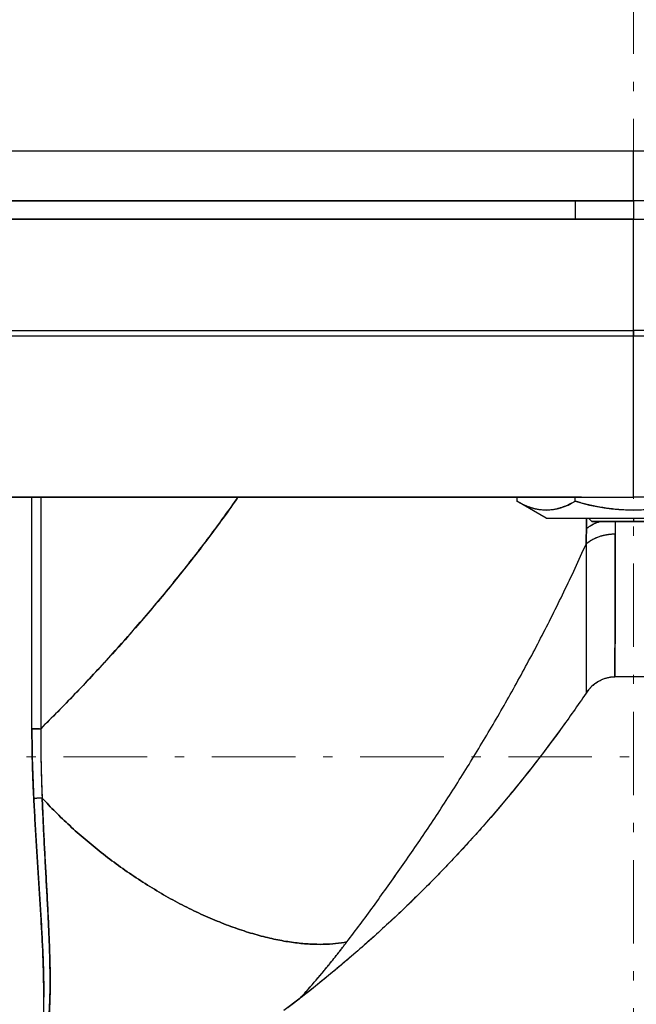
# Model space of a CAD drawing. Header units: millimetres. Extents: x 18 to 610, y -123 to 280.
# Tile 29 of 44: x 448 to 481, y 118 to 172. Entities that reach past the tile are written whole.
import ezdxf

# ---------------------------------------------------------------- set-up
doc = ezdxf.new("R2010")
doc.units = ezdxf.units.MM
doc.linetypes.add('CENTER', pattern=[8, 4.5, -1.5, 0.5, -1.5])
doc.linetypes.add('SOLID', pattern=[0])

# ---------------------------------------------------------------- blocks, each defined once
blk = doc.blocks.new('BlockOfViews_2')
at = {"linetype": 'SOLID', "lineweight": 30}
for p, q in [((481.344, 161.763, 59.99), (481.344, 164.463, 59.99)), ((478.201, 161.763, 53.205), (478.201, 160.763, 53.205)), ((481.344, 161.763, 56.14), (481.344, 160.763, 56.14)), ((481.344, 154.763, 65.49), (481.344, 160.763, 65.49)), ((481.344, 145.763, 62.49), (481.344, 154.463, 62.49)), ((448.901, 133.274, 36.906), (448.901, 145.763, 36.906)), ((449.377, 145.763, 36.786), (449.377, 133.274, 36.786)), ((475.062, 145.763, 52.99), (475.062, 145.55, 52.99)), ((478.203, 145.55, 58.43), (478.203, 145.763, 58.43)), ((476.632, 144.643, 52.99), (475.062, 145.55, 52.99)), ((478.914, 144.643, 52.99), (479.094, 144.463, 52.99)), ((482.34, 136.078, 27.99), (480.347, 136.078, 27.99)), ((449.536, 110.263, 33.612), (449.536, 118.822, 33.357)), ((463.377, 118.738, 27.99), (462.481, 118.063, 27.99))]:
    blk.add_line(p, q, dxfattribs=at)
at = {"color": 6, "linetype": 'CENTER', "lineweight": 9}
for points in [[(481.344, 89.688), (481.344, 252.262)], [(378.609, 131.763), (584.93, 131.763)]]:
    blk.add_lwpolyline(points, dxfattribs=at)
at = {"linetype": 'SOLID', "lineweight": 30, "extrusion": (0, 1, 0)}
for centre, radius, start, end in [((-481.344, -0.51, 164.463), 65.4, 0, 136.01697), ((-481.343, -0.51, 161.763), 60.5, 359.2294, 90.00006), ((-481.344, -0.51, 160.763), 66, 33.4812, 89.99993), ((-481.344, -0.51, 160.763), 66, 90, 135.39492), ((-481.344, -0.51, 154.763), 66, 30.60329, 90), ((-481.344, -0.51, 154.763), 66, 33.27, 89.99993), ((-481.344, -0.51, 145.763), 63, 39.45812, 90), ((-481.344, 52.99, 144.643), 4.711, 0.001, 45.9352), ((-481.344, 52.99, 144.643), 4.711, 47.3407, 49.7667), ((-481.344, 52.99, 144.643), 4.711, 51.1353, 53.0502), ((-481.344, 52.99, 144.643), 4.711, 54.9291, 56.8396), ((-481.344, 52.99, 144.643), 4.711, 58.7222, 60.629), ((-481.344, 52.99, 144.643), 4.711, 62.5148, 64.4184), ((-481.344, 52.99, 144.643), 4.711, 66.3069, 68.208), ((-481.344, 52.99, 144.643), 4.711, 70.0986, 71.9976), ((-481.344, 52.99, 144.643), 4.711, 73.8899, 75.7873), ((-481.344, 52.99, 144.643), 4.711, 77.681, 79.5771), ((-481.344, 52.99, 144.643), 4.711, 81.4718, 83.367), ((-481.344, 52.99, 144.643), 4.711, 85.2624, 87.1571), ((-481.344, 52.99, 144.643), 4.711, 89.0527, 90.9473)]:
    blk.add_arc(centre, radius, start, end, dxfattribs=at)
at = {"linetype": 'SOLID', "lineweight": 30, "extrusion": (0, -1, 0)}
for centre, radius, start, end in [((481.344, -0.51, -161.763), 60.5, 90, 178.30189), ((481.344, -0.51, -161.763), 60.5, 39.02347, 90), ((481.344, -0.51, -160.763), 66, 90, 149.89971), ((481.344, -0.51, -154.763), 66, 44.75412, 90), ((481.344, -0.51, -154.463), 63, 92.13956, 147.94009), ((481.344, -0.51, -154.463), 63, 90, 147.94009), ((481.344, -0.51, -154.463), 63, 41.94881, 90), ((481.344, -0.51, -145.763), 63, 92.55201, 140.54184), ((481.344, -0.51, -145.763), 63, 42.17929, 90), ((481.343, -0.51, -145.763), 63, 42.18566, 89.99996), ((481.344, 52.99, -144.463), 2.25, 90.0018, 180.3461), ((481.343, 52.99, -144.463), 2.25, 359.6539, 89.9982), ((449.181, 37.014, -133.274), 0.3, 201.0727, 310.6005)]:
    blk.add_arc(centre, radius, start, end, dxfattribs=at)
at = {"linetype": 'SOLID', "lineweight": 30, "extrusion": (1, 0, 6.12303e-17)}
blk.add_arc((154.463, 62.79, 481.344), 0.3, 270, 0, dxfattribs=at)
at = {"linetype": 'SOLID', "lineweight": 30, "extrusion": (-1, 0, 6.12303e-17)}
blk.add_arc((-154.463, 62.79, -481.344), 0.3, 180, 270, dxfattribs=at)
at = {"linetype": 'SOLID', "lineweight": 30, "extrusion": (-0.866025, 4.77308e-13, 0.5)}
blk.add_arc((-155.64, 286.563, -384.921), 10.568, 342.7098, 17.2902, dxfattribs=at)
at = {"linetype": 'SOLID', "lineweight": 30}
for centre, radius, start, end in [((481.344, 155.64, 58.43), 10.568, 252.7098, 287.2902), ((480.429, 134.123, 27.99), 1.958, 92.4184, 146.9687)]:
    blk.add_arc(centre, radius, start, end, dxfattribs=at)
at = {"linetype": 'SOLID', "lineweight": 30, "extrusion": (-4.90974e-33, 1, 8.01848e-17)}
blk.add_arc((-481.344, 52.99, 144.643), 4.711, 0, 180, dxfattribs=at)
at = {"linetype": 'SOLID', "lineweight": 30, "extrusion": (0, 0, -1)}
blk.add_arc((-419.102, 175.656, -27.99), 72.111, 215.72884, 232.12136, dxfattribs=at)
at = {"linetype": 'SOLID', "lineweight": 30}
for points, knots in [([(449.377, 133.274, 36.786), (449.719, 133.614, 37.079), (450.058, 133.955, 37.361), (450.726, 134.636, 37.903), (451.055, 134.976, 38.164), (451.706, 135.657, 38.665), (452.027, 135.998, 38.905), (452.66, 136.679, 39.368), (452.972, 137.019, 39.591), (453.588, 137.7, 40.019), (453.891, 138.041, 40.225), (454.489, 138.722, 40.622), (454.784, 139.062, 40.813), (455.366, 139.744, 41.181), (455.653, 140.085, 41.359), (456.226, 140.775, 41.705), (456.51, 141.124, 41.873), (457.075, 141.826, 42.199), (457.355, 142.181, 42.356), (457.911, 142.895, 42.663), (458.187, 143.255, 42.811), (458.733, 143.981, 43.099), (459.003, 144.347, 43.238), (459.521, 145.063, 43.498), (459.77, 145.412, 43.621), (460.016, 145.763, 43.739)], [0, 0, 0, 0, 1.021848, 1.021848, 2.043696, 2.043696, 3.065544, 3.065544, 4.087392, 4.087392, 5.10924, 5.10924, 6.131087, 6.131087, 7.152935, 7.152935, 8.174783, 8.174783, 9.196631, 9.196631, 10.218479, 10.218479, 11.240327, 11.240327, 12.200814, 12.200814, 12.200814, 12.200814]), ([(460.016, 145.763, 43.739), (459.986, 145.721, 43.725), (459.957, 145.679, 43.711), (459.66, 145.256, 43.567), (459.389, 144.878, 43.433), (458.841, 144.127, 43.154), (458.564, 143.755, 43.011), (458.004, 143.016, 42.713), (457.721, 142.649, 42.559), (457.152, 141.922, 42.242), (456.864, 141.562, 42.078), (456.285, 140.848, 41.74), (455.994, 140.494, 41.566), (455.407, 139.792, 41.207), (455.112, 139.444, 41.022), (454.518, 138.756, 40.641), (454.22, 138.415, 40.445), (453.621, 137.739, 40.042), (453.32, 137.405, 39.835), (452.717, 136.743, 39.409), (452.415, 136.416, 39.19), (451.808, 135.768, 38.742), (451.505, 135.447, 38.511), (450.897, 134.814, 38.039), (450.593, 134.5, 37.797), (449.984, 133.881, 37.3), (449.68, 133.576, 37.046), (449.377, 133.274, 36.786)], [10.856494, 10.856494, 10.856494, 10.856494, 11.028637, 11.028637, 12.604157, 12.604157, 14.179677, 14.179677, 15.755196, 15.755196, 17.330716, 17.330716, 18.906236, 18.906236, 20.481755, 20.481755, 22.057275, 22.057275, 23.632795, 23.632795, 25.208314, 25.208314, 26.783834, 26.783834, 28.359353, 28.359353, 29.934873, 29.934873, 29.934873, 29.934873]), ([(478.203, 145.55, 58.43), (478.154, 145.522, 58.346), (478.104, 145.494, 58.259), (477.999, 145.438, 58.078), (477.944, 145.41, 57.982), (477.835, 145.357, 57.793), (477.78, 145.332, 57.698), (477.67, 145.285, 57.508), (477.615, 145.262, 57.413), (477.505, 145.221, 57.221), (477.45, 145.202, 57.126), (477.339, 145.168, 56.933), (477.283, 145.152, 56.837), (477.171, 145.125, 56.644), (477.115, 145.113, 56.547), (477.004, 145.093, 56.353), (476.948, 145.085, 56.256), (476.835, 145.072, 56.062), (476.779, 145.068, 55.965), (476.667, 145.064, 55.77), (476.611, 145.064, 55.673), (476.498, 145.067, 55.478), (476.442, 145.071, 55.381), (476.33, 145.083, 55.187), (476.274, 145.091, 55.09), (476.162, 145.11, 54.896), (476.106, 145.122, 54.799), (475.995, 145.149, 54.606), (475.939, 145.164, 54.509), (475.828, 145.198, 54.317), (475.773, 145.217, 54.221), (475.662, 145.257, 54.03), (475.607, 145.279, 53.934), (475.497, 145.326, 53.744), (475.442, 145.351, 53.649), (475.333, 145.404, 53.46), (475.279, 145.431, 53.366), (475.17, 145.489, 53.177), (475.116, 145.519, 53.084), (475.062, 145.55, 52.99)], [0, 0, 0, 0, 0.173589, 0.173589, 0.347177, 0.347177, 0.520766, 0.520766, 0.694354, 0.694354, 0.867943, 0.867943, 1.041531, 1.041531, 1.21512, 1.21512, 1.388708, 1.388708, 1.562297, 1.562297, 1.735886, 1.735886, 1.909474, 1.909474, 2.083063, 2.083063, 2.256651, 2.256651, 2.43024, 2.43024, 2.603828, 2.603828, 2.777417, 2.777417, 2.951005, 2.951005, 3.124594, 3.124594, 3.298183, 3.298183, 3.298183, 3.298183]), ([(484.484, 145.55, 58.43), (484.395, 145.524, 58.43), (484.303, 145.498, 58.43), (484.112, 145.447, 58.43), (484.014, 145.421, 58.43), (483.807, 145.371, 58.43), (483.699, 145.345, 58.43), (483.472, 145.296, 58.43), (483.359, 145.272, 58.43), (483.131, 145.229, 58.43), (483.017, 145.209, 58.43), (482.788, 145.172, 58.43), (482.673, 145.156, 58.43), (482.443, 145.127, 58.43), (482.328, 145.114, 58.43), (482.097, 145.094, 58.43), (481.981, 145.085, 58.43), (481.749, 145.072, 58.43), (481.633, 145.068, 58.43), (481.401, 145.064, 58.43), (481.286, 145.064, 58.43), (481.054, 145.068, 58.43), (480.938, 145.072, 58.43), (480.706, 145.085, 58.43), (480.59, 145.094, 58.43), (480.359, 145.114, 58.43), (480.244, 145.127, 58.43), (480.014, 145.156, 58.43), (479.9, 145.172, 58.43), (479.67, 145.209, 58.43), (479.556, 145.229, 58.43), (479.328, 145.272, 58.43), (479.215, 145.296, 58.43), (478.988, 145.345, 58.43), (478.88, 145.371, 58.43), (478.673, 145.421, 58.43), (478.575, 145.447, 58.43), (478.384, 145.498, 58.43), (478.292, 145.524, 58.43), (478.203, 145.55, 58.43)], [0, 0, 0, 0, 0.159571, 0.159571, 0.319142, 0.319142, 0.478713, 0.478713, 0.638284, 0.638284, 0.797855, 0.797855, 0.957426, 0.957426, 1.116997, 1.116997, 1.276568, 1.276568, 1.436138, 1.436138, 1.595709, 1.595709, 1.75528, 1.75528, 1.914851, 1.914851, 2.074422, 2.074422, 2.233993, 2.233993, 2.393564, 2.393564, 2.553135, 2.553135, 2.712706, 2.712706, 2.872277, 2.872277, 3.031848, 3.031848, 3.031848, 3.031848]), ([(478.807, 144.061, 38.727), (478.806, 144.191, 38.842), (478.809, 144.327, 38.951), (478.808, 144.499, 39.093), (478.807, 144.536, 39.124), (478.807, 144.573, 39.155)], [0.0000012, 0.0000012, 0.0000012, 0.0000012, 0.5362794, 0.5362794, 0.6843364, 0.6843364, 0.6843364, 0.6843364]), ([(478.807, 144.643, 39.21), (478.807, 144.588, 39.166), (478.808, 144.533, 39.122), (478.808, 144.338, 38.963), (478.808, 144.199, 38.846), (478.807, 144.061, 38.727)], [9.434778, 9.434778, 9.434778, 9.434778, 9.641987, 9.641987, 10.1776519, 10.1776519, 10.1776519, 10.1776519]), ([(478.788, 143.232, 38), (478.788, 143.246, 38.012), (478.789, 143.261, 38.025), (478.79, 143.289, 38.051), (478.791, 143.304, 38.064), (478.792, 143.333, 38.09), (478.792, 143.347, 38.103), (478.794, 143.376, 38.128), (478.794, 143.39, 38.141), (478.795, 143.419, 38.167), (478.796, 143.433, 38.18), (478.797, 143.462, 38.205), (478.797, 143.477, 38.218), (478.798, 143.506, 38.244), (478.798, 143.52, 38.257), (478.799, 143.549, 38.282), (478.8, 143.564, 38.295), (478.8, 143.593, 38.321), (478.801, 143.607, 38.333), (478.802, 143.636, 38.359), (478.802, 143.651, 38.372), (478.803, 143.68, 38.397), (478.803, 143.695, 38.41), (478.804, 143.724, 38.435), (478.804, 143.738, 38.448), (478.804, 143.767, 38.474), (478.805, 143.782, 38.486), (478.805, 143.811, 38.512), (478.805, 143.826, 38.525), (478.806, 143.855, 38.55), (478.806, 143.87, 38.563), (478.806, 143.899, 38.588), (478.806, 143.914, 38.601), (478.807, 143.943, 38.626), (478.807, 143.958, 38.639), (478.807, 143.987, 38.664), (478.807, 144.002, 38.677), (478.807, 144.031, 38.702), (478.807, 144.046, 38.715), (478.807, 144.061, 38.727)], [0, 0, 0, 0, 0.059868, 0.059868, 0.119735, 0.119735, 0.179603, 0.179603, 0.239471, 0.239471, 0.299338, 0.299338, 0.359206, 0.359206, 0.419073, 0.419073, 0.478941, 0.478941, 0.538809, 0.538809, 0.598676, 0.598676, 0.658544, 0.658544, 0.718412, 0.718412, 0.778279, 0.778279, 0.838147, 0.838147, 0.898014, 0.898014, 0.957882, 0.957882, 1.01775, 1.01775, 1.077617, 1.077617, 1.137485, 1.137485, 1.137485, 1.137485]), ([(478.807, 144.061, 38.727), (478.826, 144.077, 38.711), (478.846, 144.093, 38.695), (478.887, 144.124, 38.663), (478.907, 144.14, 38.647), (478.95, 144.171, 38.616), (478.972, 144.186, 38.601), (479.017, 144.215, 38.572), (479.041, 144.23, 38.558), (479.088, 144.258, 38.53), (479.112, 144.272, 38.516), (479.161, 144.298, 38.489), (479.187, 144.312, 38.477), (479.238, 144.337, 38.452), (479.264, 144.349, 38.44), (479.317, 144.373, 38.417), (479.344, 144.385, 38.406), (479.399, 144.407, 38.384), (479.427, 144.418, 38.374), (479.483, 144.438, 38.355), (479.511, 144.448, 38.346), (479.547, 144.46, 38.335), (479.553, 144.462, 38.333), (479.56, 144.464, 38.331)], [0, 0, 0, 0, 0.058007, 0.058007, 0.116014, 0.116014, 0.174021, 0.174021, 0.232028, 0.232028, 0.290035, 0.290035, 0.348042, 0.348042, 0.406049, 0.406049, 0.464056, 0.464056, 0.522063, 0.522063, 0.58007, 0.58007, 0.5935187, 0.5935187, 0.5935187, 0.5935187]), ([(479.094, 144.463, 52.99), (479.094, 144.463, 52.99), (479.094, 144.463, 53.284), (479.211, 144.463, 53.873), (479.712, 144.463, 54.622), (480.46, 144.463, 55.122), (481.049, 144.463, 55.24), (481.344, 144.463, 55.24)], [4.239594, 4.239594, 4.239594, 4.239594, 4.240309, 5.300386, 6.360464, 7.420541, 8.480618, 8.480618, 8.480618, 8.480618]), ([(480.355, 144.463, 38.107), (480.355, 144.463, 38.107), (480.355, 144.462, 38.107), (480.356, 144.448, 38.093), (480.356, 144.433, 38.079), (480.357, 144.404, 38.052), (480.358, 144.39, 38.038), (480.359, 144.36, 38.011), (480.359, 144.346, 37.997), (480.36, 144.317, 37.969), (480.36, 144.302, 37.956), (480.361, 144.274, 37.928), (480.362, 144.259, 37.914), (480.362, 144.23, 37.887), (480.363, 144.216, 37.873), (480.363, 144.187, 37.846), (480.364, 144.172, 37.832), (480.364, 144.143, 37.804), (480.365, 144.129, 37.79), (480.365, 144.1, 37.763), (480.365, 144.086, 37.749), (480.366, 144.057, 37.721), (480.366, 144.042, 37.708), (480.366, 144.014, 37.68), (480.366, 143.999, 37.666), (480.367, 143.971, 37.638), (480.367, 143.956, 37.624), (480.367, 143.927, 37.597), (480.367, 143.913, 37.583), (480.367, 143.884, 37.555), (480.367, 143.87, 37.541), (480.367, 143.841, 37.513), (480.367, 143.827, 37.499), (480.367, 143.798, 37.472), (480.367, 143.784, 37.458), (480.367, 143.77, 37.444)], [0.00676907, 0.00676907, 0.00676907, 0.00676907, 0.00680969, 0.00680969, 0.00907959, 0.00907959, 0.01134949, 0.01134949, 0.01361939, 0.01361939, 0.01588929, 0.01588929, 0.01815918, 0.01815918, 0.02042908, 0.02042908, 0.02269898, 0.02269898, 0.02496888, 0.02496888, 0.02723878, 0.02723878, 0.02950867, 0.02950867, 0.03177857, 0.03177857, 0.03404847, 0.03404847, 0.03631837, 0.03631837, 0.03858827, 0.03858827, 0.04085817, 0.04085817, 0.04312806, 0.04312806, 0.04312806, 0.04312806]), ([(481.344, 144.463, 55.24), (481.638, 144.463, 55.24), (482.227, 144.463, 55.122), (482.975, 144.463, 54.622), (483.476, 144.463, 53.873), (483.593, 144.463, 53.285), (483.593, 144.463, 52.991)], [0, 0, 0, 0, 1.060077, 2.120155, 3.180232, 4.239594, 4.239594, 4.239594, 4.239594]), ([(480.367, 143.77, 37.444), (480.337, 143.77, 37.444), (480.306, 143.769, 37.444), (480.243, 143.767, 37.446), (480.212, 143.766, 37.448), (480.149, 143.762, 37.452), (480.118, 143.759, 37.455), (480.055, 143.753, 37.461), (480.024, 143.75, 37.465), (479.961, 143.741, 37.474), (479.93, 143.737, 37.479), (479.867, 143.726, 37.49), (479.836, 143.721, 37.496), (479.774, 143.708, 37.509), (479.743, 143.701, 37.516), (479.682, 143.686, 37.531), (479.652, 143.678, 37.539), (479.591, 143.662, 37.557), (479.562, 143.653, 37.566), (479.502, 143.634, 37.585), (479.473, 143.624, 37.596), (479.416, 143.603, 37.617), (479.387, 143.592, 37.629), (479.331, 143.569, 37.652), (479.303, 143.557, 37.664), (479.249, 143.533, 37.69), (479.222, 143.52, 37.703), (479.17, 143.494, 37.73), (479.144, 143.48, 37.744), (479.094, 143.452, 37.773), (479.07, 143.438, 37.788), (479.022, 143.409, 37.818), (478.998, 143.394, 37.833), (478.953, 143.363, 37.865), (478.931, 143.347, 37.881), (478.888, 143.315, 37.914), (478.867, 143.299, 37.931), (478.826, 143.266, 37.965), (478.807, 143.249, 37.982), (478.788, 143.232, 38)], [0, 0, 0, 0, 0.093759, 0.093759, 0.187518, 0.187518, 0.281277, 0.281277, 0.375036, 0.375036, 0.468795, 0.468795, 0.562554, 0.562554, 0.656312, 0.656312, 0.750071, 0.750071, 0.84383, 0.84383, 0.937589, 0.937589, 1.031348, 1.031348, 1.125107, 1.125107, 1.218866, 1.218866, 1.312625, 1.312625, 1.406384, 1.406384, 1.500143, 1.500143, 1.593902, 1.593902, 1.687661, 1.687661, 1.78142, 1.78142, 1.78142, 1.78142]), ([(480.367, 143.77, 37.444), (480.367, 143.616, 37.294), (480.367, 143.464, 37.144), (480.366, 143.16, 36.841), (480.365, 143.01, 36.688), (480.365, 142.71, 36.382), (480.364, 142.561, 36.228), (480.363, 142.266, 35.918), (480.363, 142.119, 35.762), (480.362, 141.827, 35.448), (480.362, 141.682, 35.291), (480.361, 141.394, 34.974), (480.36, 141.251, 34.814), (480.359, 140.966, 34.494), (480.359, 140.825, 34.333), (480.358, 140.545, 34.009), (480.358, 140.406, 33.846), (480.357, 140.13, 33.519), (480.357, 139.992, 33.354), (480.356, 139.72, 33.024), (480.355, 139.585, 32.857), (480.355, 139.317, 32.524), (480.354, 139.183, 32.356), (480.353, 138.919, 32.019), (480.353, 138.788, 31.849), (480.352, 138.528, 31.509), (480.352, 138.399, 31.338), (480.351, 138.142, 30.994), (480.351, 138.015, 30.822), (480.35, 137.763, 30.475), (480.35, 137.639, 30.301), (480.349, 137.391, 29.951), (480.349, 137.268, 29.775), (480.348, 137.024, 29.422), (480.348, 136.903, 29.245), (480.348, 136.664, 28.889), (480.347, 136.545, 28.71), (480.347, 136.31, 28.351), (480.347, 136.194, 28.171), (480.347, 136.078, 27.99)], [0, 0, 0, 0, 0.0121927, 0.0121927, 0.0243853, 0.0243853, 0.036578, 0.036578, 0.0487707, 0.0487707, 0.0609633, 0.0609633, 0.073156, 0.073156, 0.0853487, 0.0853487, 0.0975414, 0.0975414, 0.109734, 0.109734, 0.1219267, 0.1219267, 0.1341194, 0.1341194, 0.146312, 0.146312, 0.1585047, 0.1585047, 0.1706974, 0.1706974, 0.18289, 0.18289, 0.1950827, 0.1950827, 0.2072754, 0.2072754, 0.2194681, 0.2194681, 0.2316607, 0.2316607, 0.2316607, 0.2316607]), ([(480.347, 136.078, 27.99), (480.347, 136.194, 28.171), (480.347, 136.31, 28.351), (480.348, 136.545, 28.709), (480.348, 136.663, 28.888), (480.349, 136.903, 29.244), (480.349, 137.023, 29.421), (480.349, 137.267, 29.774), (480.35, 137.39, 29.949), (480.35, 137.637, 30.299), (480.351, 137.762, 30.473), (480.351, 138.014, 30.82), (480.352, 138.141, 30.993), (480.352, 138.398, 31.336), (480.353, 138.527, 31.507), (480.354, 138.787, 31.848), (480.354, 138.918, 32.018), (480.355, 139.183, 32.355), (480.355, 139.316, 32.523), (480.356, 139.584, 32.857), (480.356, 139.72, 33.023), (480.357, 139.992, 33.354), (480.357, 140.129, 33.518), (480.358, 140.406, 33.846), (480.359, 140.545, 34.009), (480.359, 140.825, 34.333), (480.36, 140.967, 34.494), (480.361, 141.251, 34.814), (480.361, 141.394, 34.974), (480.362, 141.682, 35.291), (480.362, 141.827, 35.449), (480.363, 142.119, 35.762), (480.363, 142.266, 35.918), (480.364, 142.562, 36.228), (480.365, 142.711, 36.382), (480.365, 143.01, 36.689), (480.366, 143.161, 36.841), (480.367, 143.464, 37.144), (480.367, 143.616, 37.294), (480.367, 143.77, 37.444)], [0, 0, 0, 0, 0.646601, 0.646601, 1.293201, 1.293201, 1.939802, 1.939802, 2.586402, 2.586402, 3.233003, 3.233003, 3.879604, 3.879604, 4.526204, 4.526204, 5.172805, 5.172805, 5.819405, 5.819405, 6.466006, 6.466006, 7.112606, 7.112606, 7.759207, 7.759207, 8.405808, 8.405808, 9.052408, 9.052408, 9.699009, 9.699009, 10.345609, 10.345609, 10.99221, 10.99221, 11.638811, 11.638811, 12.285411, 12.285411, 12.285411, 12.285411]), ([(465.89, 121.769, 30.04), (466.126, 122.08, 30.253), (466.364, 122.396, 30.462), (466.839, 123.035, 30.87), (467.078, 123.358, 31.07), (467.555, 124.012, 31.462), (467.794, 124.342, 31.654), (468.272, 125.01, 32.03), (468.511, 125.348, 32.213), (468.989, 126.031, 32.572), (469.228, 126.376, 32.748), (469.706, 127.072, 33.091), (469.944, 127.424, 33.259), (470.42, 128.135, 33.586), (470.657, 128.493, 33.746), (471.13, 129.217, 34.057), (471.366, 129.582, 34.21), (471.836, 130.32, 34.506), (472.07, 130.691, 34.651), (472.536, 131.442, 34.933), (472.768, 131.82, 35.07), (473.229, 132.583, 35.337), (473.458, 132.967, 35.467), (473.914, 133.743, 35.72), (474.141, 134.134, 35.843), (474.59, 134.922, 36.082), (474.814, 135.319, 36.198), (475.256, 136.119, 36.423), (475.476, 136.522, 36.532), (475.911, 137.334, 36.744), (476.127, 137.743, 36.847), (476.554, 138.567, 37.046), (476.766, 138.981, 37.143), (477.184, 139.817, 37.33), (477.39, 140.237, 37.42), (477.799, 141.083, 37.595), (478, 141.509, 37.68), (478.398, 142.367, 37.844), (478.594, 142.798, 37.923), (478.788, 143.232, 38)], [0, 0, 0, 0, 1.401694, 1.401694, 2.803389, 2.803389, 4.205083, 4.205083, 5.606778, 5.606778, 7.008472, 7.008472, 8.410167, 8.410167, 9.811861, 9.811861, 11.213556, 11.213556, 12.61525, 12.61525, 14.016945, 14.016945, 15.418639, 15.418639, 16.820334, 16.820334, 18.222028, 18.222028, 19.623723, 19.623723, 21.025417, 21.025417, 22.427112, 22.427112, 23.828806, 23.828806, 25.230501, 25.230501, 26.632195, 26.632195, 26.632195, 26.632195]), ([(465.89, 121.769, 30.04), (466.126, 122.08, 30.253), (466.364, 122.396, 30.462), (466.839, 123.035, 30.87), (467.078, 123.358, 31.071), (467.555, 124.012, 31.463), (467.794, 124.342, 31.654), (468.272, 125.011, 32.03), (468.511, 125.348, 32.213), (468.99, 126.031, 32.572), (469.228, 126.376, 32.748), (469.706, 127.072, 33.091), (469.944, 127.424, 33.258), (470.42, 128.135, 33.586), (470.657, 128.493, 33.746), (471.13, 129.217, 34.057), (471.366, 129.582, 34.209), (471.836, 130.32, 34.506), (472.07, 130.691, 34.651), (472.536, 131.442, 34.933), (472.768, 131.82, 35.07), (473.229, 132.583, 35.337), (473.458, 132.968, 35.467), (473.914, 133.743, 35.72), (474.141, 134.134, 35.843), (474.59, 134.922, 36.082), (474.814, 135.319, 36.198), (475.256, 136.119, 36.423), (475.476, 136.522, 36.532), (475.911, 137.334, 36.744), (476.127, 137.743, 36.847), (476.554, 138.567, 37.046), (476.766, 138.981, 37.143), (477.184, 139.817, 37.33), (477.39, 140.237, 37.42), (477.799, 141.083, 37.595), (478, 141.509, 37.68), (478.398, 142.367, 37.844), (478.594, 142.798, 37.923), (478.788, 143.232, 38)], [0, 0, 0, 0, 1.139491, 1.139491, 2.278982, 2.278982, 3.418473, 3.418473, 4.557964, 4.557964, 5.697455, 5.697455, 6.836946, 6.836946, 7.976437, 7.976437, 9.115928, 9.115928, 10.255419, 10.255419, 11.39491, 11.39491, 12.534401, 12.534401, 13.673892, 13.673892, 14.813382, 14.813382, 15.952873, 15.952873, 17.092364, 17.092364, 18.231855, 18.231855, 19.371346, 19.371346, 20.510837, 20.510837, 21.650328, 21.650328, 21.650328, 21.650328]), ([(478.788, 143.232, 38), (478.788, 143.071, 37.842), (478.788, 142.91, 37.683), (478.788, 142.592, 37.363), (478.788, 142.433, 37.202), (478.788, 142.119, 36.878), (478.788, 141.963, 36.715), (478.788, 141.652, 36.387), (478.788, 141.498, 36.222), (478.788, 141.191, 35.89), (478.788, 141.039, 35.724), (478.788, 140.737, 35.388), (478.788, 140.587, 35.219), (478.788, 140.289, 34.88), (478.788, 140.141, 34.71), (478.788, 139.847, 34.367), (478.788, 139.701, 34.194), (478.788, 139.412, 33.848), (478.788, 139.268, 33.673), (478.788, 138.983, 33.323), (478.788, 138.842, 33.147), (478.788, 138.561, 32.793), (478.788, 138.422, 32.616), (478.788, 138.146, 32.258), (478.788, 138.009, 32.079), (478.788, 137.737, 31.718), (478.788, 137.602, 31.537), (478.788, 137.335, 31.173), (478.788, 137.203, 30.99), (478.788, 136.94, 30.622), (478.788, 136.81, 30.438), (478.788, 136.552, 30.067), (478.788, 136.424, 29.881), (478.788, 136.171, 29.507), (478.788, 136.045, 29.319), (478.788, 135.797, 28.942), (478.788, 135.674, 28.753), (478.788, 135.43, 28.373), (478.788, 135.309, 28.182), (478.788, 135.19, 27.99)], [0, 0, 0, 0, 0.67161, 0.67161, 1.343221, 1.343221, 2.014831, 2.014831, 2.686441, 2.686441, 3.358052, 3.358052, 4.029662, 4.029662, 4.701272, 4.701272, 5.372883, 5.372883, 6.044493, 6.044493, 6.716103, 6.716103, 7.387714, 7.387714, 8.059324, 8.059324, 8.730934, 8.730934, 9.402545, 9.402545, 10.074155, 10.074155, 10.745765, 10.745765, 11.417376, 11.417376, 12.088986, 12.088986, 12.760596, 12.760596, 12.760596, 12.760596]), ([(478.788, 143.232, 38), (478.788, 143.072, 37.843), (478.788, 142.913, 37.685), (478.788, 142.596, 37.367), (478.788, 142.439, 37.207), (478.788, 142.126, 36.885), (478.788, 141.97, 36.722), (478.788, 141.661, 36.396), (478.788, 141.507, 36.232), (478.788, 141.202, 35.901), (478.788, 141.05, 35.735), (478.788, 140.749, 35.401), (478.788, 140.599, 35.232), (478.788, 140.301, 34.894), (478.788, 140.154, 34.723), (478.788, 139.86, 34.381), (478.788, 139.714, 34.209), (478.788, 139.425, 33.862), (478.788, 139.281, 33.688), (478.788, 138.996, 33.338), (478.788, 138.855, 33.162), (478.788, 138.574, 32.808), (478.788, 138.434, 32.63), (478.788, 138.157, 32.272), (478.788, 138.02, 32.093), (478.788, 137.748, 31.731), (478.788, 137.613, 31.55), (478.788, 137.345, 31.185), (478.788, 137.212, 31.001), (478.788, 136.948, 30.633), (478.788, 136.818, 30.448), (478.788, 136.559, 30.076), (478.788, 136.43, 29.889), (478.788, 136.176, 29.514), (478.788, 136.05, 29.325), (478.788, 135.8, 28.947), (478.788, 135.676, 28.756), (478.788, 135.431, 28.375), (478.788, 135.31, 28.183), (478.788, 135.19, 27.99)], [0, 0, 0, 0, 0.685261, 0.685261, 1.370522, 1.370522, 2.055783, 2.055783, 2.741044, 2.741044, 3.426305, 3.426305, 4.111566, 4.111566, 4.796827, 4.796827, 5.482089, 5.482089, 6.16735, 6.16735, 6.852611, 6.852611, 7.537872, 7.537872, 8.223133, 8.223133, 8.908394, 8.908394, 9.593655, 9.593655, 10.278916, 10.278916, 10.964177, 10.964177, 11.649438, 11.649438, 12.334699, 12.334699, 13.01996, 13.01996, 13.01996, 13.01996]), ([(478.788, 135.19, 27.99), (478.807, 135.217, 27.99), (478.826, 135.244, 27.99), (478.865, 135.297, 27.99), (478.885, 135.323, 27.99), (478.927, 135.375, 27.99), (478.948, 135.4, 27.99), (478.992, 135.449, 27.99), (479.015, 135.474, 27.99), (479.061, 135.521, 27.99), (479.085, 135.544, 27.99), (479.133, 135.589, 27.99), (479.158, 135.611, 27.99), (479.208, 135.654, 27.99), (479.234, 135.675, 27.99), (479.286, 135.715, 27.99), (479.313, 135.735, 27.99), (479.367, 135.773, 27.99), (479.395, 135.791, 27.99), (479.451, 135.825, 27.99), (479.48, 135.842, 27.99), (479.538, 135.874, 27.99), (479.567, 135.889, 27.99), (479.626, 135.918, 27.99), (479.656, 135.931, 27.99), (479.717, 135.956, 27.99), (479.748, 135.968, 27.99), (479.81, 135.99, 27.99), (479.841, 136, 27.99), (479.903, 136.018, 27.99), (479.935, 136.027, 27.99), (479.998, 136.041, 27.99), (480.03, 136.048, 27.99), (480.093, 136.059, 27.99), (480.125, 136.063, 27.99), (480.189, 136.071, 27.99), (480.22, 136.074, 27.99), (480.284, 136.077, 27.99), (480.315, 136.078, 27.99), (480.347, 136.078, 27.99)], [0, 0, 0, 0, 0.101137, 0.101137, 0.202274, 0.202274, 0.303412, 0.303412, 0.404549, 0.404549, 0.505686, 0.505686, 0.606823, 0.606823, 0.70796, 0.70796, 0.809098, 0.809098, 0.910235, 0.910235, 1.011372, 1.011372, 1.112509, 1.112509, 1.213646, 1.213646, 1.314784, 1.314784, 1.415921, 1.415921, 1.517058, 1.517058, 1.618195, 1.618195, 1.719332, 1.719332, 1.820469, 1.820469, 1.921607, 1.921607, 1.921607, 1.921607]), ([(478.788, 135.19, 27.99), (478.565, 134.861, 27.99), (478.34, 134.534, 27.99), (477.883, 133.884, 27.99), (477.652, 133.561, 27.99), (477.185, 132.919, 27.99), (476.949, 132.6, 27.99), (476.471, 131.965, 27.99), (476.23, 131.65, 27.99), (475.741, 131.023, 27.99), (475.495, 130.712, 27.99), (474.996, 130.094, 27.99), (474.745, 129.787, 27.99), (474.236, 129.177, 27.99), (473.979, 128.874, 27.99), (473.461, 128.272, 27.99), (473.199, 127.974, 27.99), (472.67, 127.381, 27.99), (472.404, 127.087, 27.99), (471.866, 126.503, 27.99), (471.594, 126.213, 27.99), (471.046, 125.638, 27.99), (470.77, 125.352, 27.99), (470.213, 124.786, 27.99), (469.932, 124.506, 27.99), (469.366, 123.949, 27.99), (469.08, 123.673, 27.99), (468.505, 123.125, 27.99), (468.215, 122.854, 27.99), (467.63, 122.316, 27.99), (467.336, 122.05, 27.99), (466.743, 121.522, 27.99), (466.444, 121.261, 27.99), (465.842, 120.742, 27.99), (465.539, 120.486, 27.99), (464.928, 119.978, 27.99), (464.621, 119.726, 27.99), (464.002, 119.228, 27.99), (463.691, 118.982, 27.99), (463.377, 118.738, 27.99)], [0, 0, 0, 0, 1.271882, 1.271882, 2.543764, 2.543764, 3.815646, 3.815646, 5.087528, 5.087528, 6.35941, 6.35941, 7.631291, 7.631291, 8.903173, 8.903173, 10.175055, 10.175055, 11.446937, 11.446937, 12.718819, 12.718819, 13.990701, 13.990701, 15.262583, 15.262583, 16.534465, 16.534465, 17.806347, 17.806347, 19.078229, 19.078229, 20.35011, 20.35011, 21.621992, 21.621992, 22.893874, 22.893874, 24.165756, 24.165756, 24.165756, 24.165756]), ([(449.002, 129.484, 36.633), (448.998, 129.55, 36.643), (448.995, 129.616, 36.652), (448.989, 129.748, 36.67), (448.985, 129.814, 36.679), (448.979, 129.946, 36.697), (448.976, 130.012, 36.705), (448.97, 130.144, 36.721), (448.968, 130.211, 36.729), (448.962, 130.343, 36.744), (448.959, 130.409, 36.751), (448.954, 130.542, 36.765), (448.952, 130.608, 36.772), (448.947, 130.741, 36.785), (448.945, 130.808, 36.791), (448.94, 130.941, 36.804), (448.938, 131.007, 36.809), (448.934, 131.14, 36.82), (448.932, 131.206, 36.826), (448.928, 131.34, 36.836), (448.926, 131.406, 36.84), (448.923, 131.539, 36.849), (448.921, 131.606, 36.854), (448.918, 131.739, 36.862), (448.917, 131.806, 36.866), (448.914, 131.939, 36.873), (448.913, 132.006, 36.876), (448.911, 132.139, 36.882), (448.91, 132.206, 36.885), (448.908, 132.339, 36.89), (448.907, 132.406, 36.892), (448.905, 132.539, 36.896), (448.905, 132.606, 36.898), (448.903, 132.74, 36.901), (448.903, 132.806, 36.902), (448.902, 132.94, 36.904), (448.902, 133.007, 36.905), (448.902, 133.14, 36.906), (448.901, 133.207, 36.906), (448.901, 133.274, 36.906)], [0, 0, 0, 0, 0.197892, 0.197892, 0.395785, 0.395785, 0.593677, 0.593677, 0.791569, 0.791569, 0.989461, 0.989461, 1.187354, 1.187354, 1.385246, 1.385246, 1.583138, 1.583138, 1.781031, 1.781031, 1.978923, 1.978923, 2.176815, 2.176815, 2.374707, 2.374707, 2.5726, 2.5726, 2.770492, 2.770492, 2.968384, 2.968384, 3.166277, 3.166277, 3.364169, 3.364169, 3.562061, 3.562061, 3.759953, 3.759953, 3.759953, 3.759953]), ([(448.901, 133.274, 36.906), (448.901, 132.639, 36.906), (448.919, 131.371, 36.861), (448.97, 130.11, 36.725), (449.002, 129.484, 36.633)], [0, 0, 0, 0, 1.888891, 3.777359, 3.777359, 3.777359, 3.777359]), ([(449.377, 133.274, 36.786), (449.376, 133.21, 36.785), (449.376, 133.147, 36.785), (449.375, 133.02, 36.783), (449.375, 132.956, 36.782), (449.375, 132.828, 36.78), (449.375, 132.764, 36.778), (449.375, 132.636, 36.774), (449.376, 132.572, 36.772), (449.376, 132.443, 36.768), (449.377, 132.378, 36.765), (449.378, 132.249, 36.76), (449.378, 132.184, 36.757), (449.38, 132.055, 36.75), (449.38, 131.989, 36.747), (449.382, 131.859, 36.739), (449.383, 131.794, 36.735), (449.385, 131.663, 36.726), (449.386, 131.597, 36.722), (449.389, 131.466, 36.712), (449.39, 131.4, 36.707), (449.393, 131.268, 36.696), (449.395, 131.202, 36.691), (449.398, 131.07, 36.679), (449.4, 131.004, 36.673), (449.403, 130.871, 36.66), (449.405, 130.805, 36.653), (449.409, 130.672, 36.639), (449.411, 130.605, 36.632), (449.415, 130.471, 36.616), (449.418, 130.405, 36.608), (449.422, 130.271, 36.592), (449.425, 130.203, 36.584), (449.43, 130.069, 36.566), (449.433, 130.002, 36.557), (449.438, 129.867, 36.539), (449.441, 129.8, 36.529), (449.447, 129.665, 36.509), (449.45, 129.597, 36.499), (449.453, 129.529, 36.488)], [0, 0, 0, 0, 0.212403, 0.212403, 0.424805, 0.424805, 0.637208, 0.637208, 0.849611, 0.849611, 1.062014, 1.062014, 1.274416, 1.274416, 1.486819, 1.486819, 1.699222, 1.699222, 1.911625, 1.911625, 2.124027, 2.124027, 2.33643, 2.33643, 2.548833, 2.548833, 2.761235, 2.761235, 2.973638, 2.973638, 3.186041, 3.186041, 3.398444, 3.398444, 3.610846, 3.610846, 3.823249, 3.823249, 4.035652, 4.035652, 4.035652, 4.035652]), ([(449.377, 133.274, 36.786), (449.372, 132.647, 36.782), (449.382, 131.393, 36.729), (449.425, 130.148, 36.584), (449.453, 129.529, 36.488)], [0, 0, 0, 0, 1.888891, 3.777359, 3.777359, 3.777359, 3.777359]), ([(449.453, 129.529, 36.488), (449.446, 129.53, 36.484), (449.439, 129.53, 36.479), (449.424, 129.53, 36.471), (449.416, 129.53, 36.467), (449.399, 129.531, 36.459), (449.391, 129.531, 36.456), (449.373, 129.531, 36.45), (449.364, 129.531, 36.447), (449.346, 129.53, 36.442), (449.336, 129.53, 36.44), (449.316, 129.53, 36.438), (449.307, 129.529, 36.437), (449.286, 129.528, 36.436), (449.276, 129.528, 36.436), (449.256, 129.527, 36.437), (449.246, 129.526, 36.438), (449.225, 129.524, 36.441), (449.215, 129.523, 36.443), (449.195, 129.522, 36.449), (449.185, 129.521, 36.452), (449.166, 129.518, 36.459), (449.157, 129.517, 36.463), (449.138, 129.515, 36.472), (449.129, 129.514, 36.477), (449.112, 129.511, 36.488), (449.104, 129.51, 36.494), (449.089, 129.507, 36.507), (449.081, 129.506, 36.513), (449.067, 129.503, 36.527), (449.061, 129.502, 36.534), (449.048, 129.499, 36.548), (449.043, 129.497, 36.556), (449.032, 129.495, 36.571), (449.027, 129.493, 36.579), (449.019, 129.49, 36.594), (449.015, 129.489, 36.602), (449.008, 129.486, 36.618), (449.004, 129.485, 36.625), (449.002, 129.484, 36.633)], [0, 0, 0, 0, 0.0287544, 0.0287544, 0.0575088, 0.0575088, 0.0862631, 0.0862631, 0.1150175, 0.1150175, 0.1437719, 0.1437719, 0.1725263, 0.1725263, 0.2012806, 0.2012806, 0.230035, 0.230035, 0.2587894, 0.2587894, 0.2875438, 0.2875438, 0.3162982, 0.3162982, 0.3450525, 0.3450525, 0.3738069, 0.3738069, 0.4025613, 0.4025613, 0.4313157, 0.4313157, 0.46007, 0.46007, 0.4888244, 0.4888244, 0.5175788, 0.5175788, 0.5463332, 0.5463332, 0.5463332, 0.5463332]), ([(449.535, 118.776, 33.332), (449.537, 118.965, 33.432), (449.537, 119.156, 33.53), (449.533, 119.7, 33.802), (449.526, 120.056, 33.97), (449.504, 120.774, 34.291), (449.49, 121.137, 34.445), (449.456, 121.868, 34.735), (449.436, 122.237, 34.873), (449.394, 122.979, 35.134), (449.372, 123.353, 35.257), (449.325, 124.105, 35.489), (449.301, 124.483, 35.597), (449.252, 125.242, 35.801), (449.227, 125.623, 35.896), (449.179, 126.389, 36.074), (449.155, 126.774, 36.157), (449.109, 127.545, 36.311), (449.086, 127.931, 36.383), (449.042, 128.706, 36.515), (449.022, 129.095, 36.577), (449.002, 129.484, 36.633)], [7.339017, 7.339017, 7.339017, 7.339017, 7.761486, 7.761486, 8.537634, 8.537634, 9.313783, 9.313783, 10.089932, 10.089932, 10.86608, 10.86608, 11.642229, 11.642229, 12.418377, 12.418377, 13.194526, 13.194526, 13.970674, 13.970674, 14.746823, 14.746823, 14.746823, 14.746823]), ([(449.002, 129.484, 36.633), (449.022, 129.094, 36.576), (449.043, 128.704, 36.515), (449.086, 127.927, 36.382), (449.109, 127.54, 36.31), (449.155, 126.767, 36.156), (449.179, 126.382, 36.073), (449.228, 125.614, 35.894), (449.253, 125.231, 35.799), (449.301, 124.47, 35.594), (449.326, 124.091, 35.485), (449.373, 123.338, 35.252), (449.395, 122.963, 35.129), (449.437, 122.219, 34.867), (449.457, 121.85, 34.728), (449.491, 121.117, 34.436), (449.505, 120.753, 34.282), (449.527, 120.033, 33.96), (449.534, 119.677, 33.791), (449.537, 119.142, 33.523), (449.537, 118.961, 33.43), (449.535, 118.781, 33.335)], [0, 0, 0, 0, 1.17997, 1.17997, 2.35994, 2.35994, 3.539909, 3.539909, 4.719879, 4.719879, 5.899849, 5.899849, 7.079819, 7.079819, 8.259789, 8.259789, 9.439758, 9.439758, 10.619728, 10.619728, 11.227628, 11.227628, 11.227628, 11.227628]), ([(449.453, 129.529, 36.488), (449.68, 129.282, 36.599), (449.918, 129.034, 36.699), (450.413, 128.537, 36.879), (450.67, 128.289, 36.959), (451.203, 127.796, 37.094), (451.48, 127.55, 37.15), (452.049, 127.064, 37.236), (452.342, 126.824, 37.266), (452.943, 126.351, 37.299), (453.251, 126.119, 37.302), (453.878, 125.665, 37.28), (454.198, 125.444, 37.255), (454.847, 125.015, 37.176), (455.175, 124.807, 37.122), (455.838, 124.407, 36.986), (456.172, 124.215, 36.904), (456.842, 123.85, 36.711), (457.178, 123.676, 36.601), (457.848, 123.348, 36.354), (458.182, 123.194, 36.217), (458.846, 122.907, 35.919), (459.175, 122.774, 35.758), (459.825, 122.531, 35.413), (460.146, 122.42, 35.229), (460.775, 122.221, 34.842), (461.085, 122.133, 34.639), (461.689, 121.978, 34.215), (461.985, 121.912, 33.995), (462.559, 121.801, 33.541), (462.838, 121.757, 33.307), (463.378, 121.689, 32.829), (463.639, 121.665, 32.585), (464.142, 121.637, 32.089), (464.384, 121.633, 31.837), (464.849, 121.643, 31.328), (465.071, 121.656, 31.072), (465.495, 121.701, 30.557), (465.698, 121.731, 30.298), (465.89, 121.769, 30.04)], [0, 0, 0, 0, 0.961104, 0.961104, 1.922209, 1.922209, 2.883313, 2.883313, 3.844418, 3.844418, 4.805522, 4.805522, 5.766627, 5.766627, 6.727731, 6.727731, 7.688836, 7.688836, 8.64994, 8.64994, 9.611045, 9.611045, 10.572149, 10.572149, 11.533253, 11.533253, 12.494358, 12.494358, 13.455462, 13.455462, 14.416567, 14.416567, 15.377671, 15.377671, 16.338776, 16.338776, 17.29988, 17.29988, 18.260985, 18.260985, 18.260985, 18.260985]), ([(465.89, 121.769, 30.04), (465.698, 121.731, 30.298), (465.495, 121.701, 30.557), (465.071, 121.656, 31.072), (464.849, 121.643, 31.328), (464.384, 121.633, 31.837), (464.142, 121.637, 32.089), (463.639, 121.665, 32.585), (463.378, 121.689, 32.829), (462.838, 121.757, 33.307), (462.559, 121.801, 33.541), (461.985, 121.912, 33.995), (461.689, 121.978, 34.215), (461.085, 122.133, 34.639), (460.775, 122.221, 34.842), (460.146, 122.42, 35.229), (459.825, 122.531, 35.413), (459.175, 122.774, 35.758), (458.846, 122.907, 35.919), (458.182, 123.194, 36.217), (457.848, 123.348, 36.354), (457.178, 123.676, 36.601), (456.842, 123.85, 36.711), (456.172, 124.215, 36.904), (455.838, 124.407, 36.986), (455.175, 124.807, 37.122), (454.847, 125.015, 37.176), (454.198, 125.444, 37.255), (453.878, 125.666, 37.28), (453.251, 126.119, 37.302), (452.943, 126.351, 37.299), (452.342, 126.824, 37.266), (452.049, 127.064, 37.236), (451.48, 127.55, 37.15), (451.203, 127.796, 37.094), (450.67, 128.289, 36.959), (450.413, 128.537, 36.879), (449.918, 129.034, 36.699), (449.68, 129.282, 36.599), (449.453, 129.529, 36.488)], [0, 0, 0, 0, 1.083403, 1.083403, 2.166806, 2.166806, 3.25021, 3.25021, 4.333613, 4.333613, 5.417016, 5.417016, 6.500419, 6.500419, 7.583822, 7.583822, 8.667225, 8.667225, 9.750629, 9.750629, 10.834032, 10.834032, 11.917435, 11.917435, 13.000838, 13.000838, 14.084241, 14.084241, 15.167644, 15.167644, 16.251048, 16.251048, 17.334451, 17.334451, 18.417854, 18.417854, 19.501257, 19.501257, 20.58466, 20.58466, 20.58466, 20.58466]), ([(449.453, 129.529, 36.488), (449.466, 129.166, 36.43), (449.482, 128.799, 36.367), (449.515, 128.059, 36.232), (449.533, 127.686, 36.159), (449.572, 126.936, 36.002), (449.592, 126.558, 35.917), (449.633, 125.799, 35.734), (449.654, 125.418, 35.635), (449.696, 124.655, 35.423), (449.717, 124.272, 35.309), (449.757, 123.508, 35.064), (449.776, 123.126, 34.934), (449.811, 122.364, 34.656), (449.828, 121.985, 34.508), (449.855, 121.23, 34.196), (449.866, 120.855, 34.031), (449.88, 120.111, 33.684), (449.883, 119.742, 33.502), (449.878, 119.013, 33.121), (449.869, 118.652, 32.922), (449.839, 117.94, 32.509), (449.816, 117.589, 32.295), (449.755, 116.898, 31.853), (449.716, 116.558, 31.625), (449.63, 115.963, 31.21), (449.586, 115.707, 31.025), (449.536, 115.454, 30.838)], [0, 0, 0, 0, 1.153961, 1.153961, 2.307922, 2.307922, 3.461883, 3.461883, 4.615844, 4.615844, 5.769805, 5.769805, 6.923766, 6.923766, 8.077726, 8.077726, 9.231687, 9.231687, 10.385648, 10.385648, 11.539609, 11.539609, 12.69357, 12.69357, 13.847531, 13.847531, 14.745911, 14.745911, 14.745911, 14.745911]), ([(449.536, 115.461, 30.842), (449.587, 115.715, 31.031), (449.631, 115.973, 31.217), (449.716, 116.56, 31.627), (449.754, 116.892, 31.849), (449.814, 117.565, 32.28), (449.836, 117.906, 32.488), (449.866, 118.597, 32.891), (449.875, 118.947, 33.085), (449.882, 119.655, 33.458), (449.88, 120.013, 33.636), (449.868, 120.736, 33.977), (449.858, 121.101, 34.14), (449.833, 121.837, 34.449), (449.818, 122.208, 34.596), (449.784, 122.956, 34.874), (449.765, 123.333, 35.005), (449.725, 124.091, 35.252), (449.705, 124.472, 35.369), (449.663, 125.239, 35.587), (449.642, 125.624, 35.689), (449.601, 126.398, 35.881), (449.581, 126.787, 35.97), (449.541, 127.566, 36.137), (449.522, 127.958, 36.214), (449.486, 128.742, 36.359), (449.469, 129.135, 36.426), (449.453, 129.529, 36.488)], [7.43969, 7.43969, 7.43969, 7.43969, 8.399081, 8.399081, 9.598949, 9.598949, 10.798818, 10.798818, 11.998686, 11.998686, 13.198555, 13.198555, 14.398424, 14.398424, 15.598292, 15.598292, 16.798161, 16.798161, 17.99803, 17.99803, 19.197898, 19.197898, 20.397767, 20.397767, 21.597636, 21.597636, 22.797504, 22.797504, 22.797504, 22.797504]), ([(463.377, 118.738, 27.99), (463.423, 118.789, 28.024), (463.469, 118.84, 28.059), (463.56, 118.942, 28.127), (463.606, 118.993, 28.162), (463.697, 119.096, 28.231), (463.742, 119.147, 28.265), (463.833, 119.25, 28.334), (463.878, 119.302, 28.369), (463.968, 119.405, 28.439), (464.013, 119.457, 28.474), (464.103, 119.562, 28.544), (464.148, 119.614, 28.579), (464.238, 119.718, 28.65), (464.283, 119.771, 28.685), (464.372, 119.876, 28.756), (464.416, 119.928, 28.791), (464.505, 120.034, 28.863), (464.55, 120.087, 28.898), (464.638, 120.193, 28.97), (464.682, 120.246, 29.006), (464.77, 120.353, 29.078), (464.814, 120.406, 29.114), (464.902, 120.513, 29.187), (464.946, 120.567, 29.223), (465.033, 120.675, 29.296), (465.076, 120.729, 29.332), (465.163, 120.837, 29.406), (465.207, 120.891, 29.442), (465.293, 120.999, 29.516), (465.336, 121.054, 29.553), (465.422, 121.163, 29.627), (465.465, 121.217, 29.664), (465.551, 121.327, 29.739), (465.593, 121.382, 29.776), (465.678, 121.492, 29.851), (465.721, 121.547, 29.889), (465.806, 121.658, 29.964), (465.848, 121.713, 30.002), (465.89, 121.769, 30.04)], [0, 0, 0, 0, 0.190258, 0.190258, 0.380517, 0.380517, 0.570775, 0.570775, 0.761033, 0.761033, 0.951292, 0.951292, 1.14155, 1.14155, 1.331809, 1.331809, 1.522067, 1.522067, 1.712325, 1.712325, 1.902584, 1.902584, 2.092842, 2.092842, 2.2831, 2.2831, 2.473359, 2.473359, 2.663617, 2.663617, 2.853876, 2.853876, 3.044134, 3.044134, 3.234392, 3.234392, 3.424651, 3.424651, 3.614909, 3.614909, 3.614909, 3.614909]), ([(463.377, 118.738, 27.99), (463.424, 118.79, 28.025), (463.47, 118.841, 28.059), (463.562, 118.944, 28.128), (463.608, 118.996, 28.163), (463.7, 119.099, 28.233), (463.746, 119.151, 28.268), (463.837, 119.255, 28.337), (463.882, 119.307, 28.372), (463.973, 119.411, 28.443), (464.019, 119.463, 28.478), (464.109, 119.568, 28.548), (464.154, 119.62, 28.584), (464.244, 119.725, 28.654), (464.289, 119.778, 28.69), (464.378, 119.883, 28.761), (464.423, 119.936, 28.796), (464.512, 120.042, 28.868), (464.556, 120.095, 28.904), (464.645, 120.201, 28.975), (464.689, 120.254, 29.011), (464.777, 120.361, 29.083), (464.821, 120.414, 29.119), (464.908, 120.521, 29.192), (464.952, 120.575, 29.228), (465.039, 120.682, 29.301), (465.082, 120.736, 29.337), (465.169, 120.843, 29.41), (465.212, 120.897, 29.447), (465.298, 121.005, 29.52), (465.341, 121.059, 29.557), (465.426, 121.168, 29.631), (465.469, 121.222, 29.668), (465.554, 121.331, 29.742), (465.596, 121.385, 29.779), (465.68, 121.495, 29.853), (465.722, 121.549, 29.89), (465.806, 121.659, 29.965), (465.848, 121.714, 30.002), (465.89, 121.769, 30.04)], [0, 0, 0, 0, 0.200938, 0.200938, 0.401876, 0.401876, 0.602814, 0.602814, 0.803752, 0.803752, 1.00469, 1.00469, 1.205627, 1.205627, 1.406565, 1.406565, 1.607503, 1.607503, 1.808441, 1.808441, 2.009379, 2.009379, 2.210317, 2.210317, 2.411255, 2.411255, 2.612193, 2.612193, 2.813131, 2.813131, 3.014069, 3.014069, 3.215007, 3.215007, 3.415944, 3.415944, 3.616882, 3.616882, 3.81782, 3.81782, 3.81782, 3.81782]), ([(462.481, 118.063, 27.99), (462.497, 118.075, 27.99), (462.513, 118.086, 27.99), (462.544, 118.11, 27.99), (462.56, 118.121, 27.99), (462.592, 118.144, 27.99), (462.608, 118.156, 27.99), (462.639, 118.179, 27.99), (462.655, 118.191, 27.99), (462.687, 118.214, 27.989), (462.702, 118.226, 27.989), (462.734, 118.249, 27.989), (462.75, 118.261, 27.989), (462.781, 118.284, 27.989), (462.797, 118.296, 27.989), (462.828, 118.319, 27.989), (462.844, 118.331, 27.989), (462.876, 118.355, 27.989), (462.891, 118.366, 27.989), (462.923, 118.39, 27.989), (462.939, 118.402, 27.989), (462.97, 118.426, 27.989), (462.986, 118.437, 27.989), (463.017, 118.461, 27.989), (463.033, 118.473, 27.989), (463.064, 118.497, 27.989), (463.08, 118.509, 27.989), (463.111, 118.533, 27.989), (463.127, 118.545, 27.989), (463.158, 118.569, 27.989), (463.174, 118.581, 27.989), (463.205, 118.605, 27.99), (463.221, 118.617, 27.99), (463.252, 118.641, 27.99), (463.268, 118.653, 27.99), (463.299, 118.677, 27.99), (463.315, 118.69, 27.99), (463.346, 118.714, 27.99), (463.362, 118.726, 27.99), (463.377, 118.738, 27.99)], [0, 0, 0, 0, 0.0491518, 0.0491518, 0.0983036, 0.0983036, 0.1474555, 0.1474555, 0.1966073, 0.1966073, 0.2457591, 0.2457591, 0.2949109, 0.2949109, 0.3440628, 0.3440628, 0.3932146, 0.3932146, 0.4423664, 0.4423664, 0.4915182, 0.4915182, 0.5406701, 0.5406701, 0.5898219, 0.5898219, 0.6389737, 0.6389737, 0.6881255, 0.6881255, 0.7372773, 0.7372773, 0.7864292, 0.7864292, 0.835581, 0.835581, 0.8847328, 0.8847328, 0.9338846, 0.9338846, 0.9338846, 0.9338846])]:
    blk.add_open_spline(points, degree=3, knots=knots, dxfattribs=at)
for points, degree in [([(481.344, 145.073, 55.849), (481.344, 145.064, 55.841)], 1), ([(481.344, 145.073, 55.849), (481.344, 145.064, 55.841)], 1), ([(481.344, 144.643, 55.42), (481.344, 144.463, 55.24)], 1), ([(481.344, 144.643, 55.42), (481.344, 144.463, 55.24)], 1), ([(478.807, 144.061, 38.727), (478.807, 143.782, 38.488), (478.8, 143.506, 38.245), (478.788, 143.232, 38)], 3), ([(480.355, 144.463, 38.107), (480.364, 144.23, 37.888), (480.368, 143.999, 37.667), (480.367, 143.77, 37.444)], 3)]:
    blk.add_open_spline(points, degree=degree, dxfattribs=at)
for points, weights in [([(479.56, 144.464, 38.331), (479.115, 144.323, 38.461), (478.807, 144.061, 38.727)], [0.952524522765, 0.948556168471, 1]), ([(480.367, 143.77, 37.444), (479.388, 143.771, 37.445), (478.788, 143.232, 38)], [1, 0.898137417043, 1]), ([(449.306, 133.274, 36.741), (449.016, 133.274, 36.608), (448.901, 133.274, 36.906)], [0.885956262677, 0.644870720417, 0.999997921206]), ([(449.453, 129.529, 36.488), (449.13, 129.545, 36.269), (449.002, 129.484, 36.633)], [1, 0.608326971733, 1])]:
    blk.add_rational_spline(points, weights, degree=2, dxfattribs=at)

msp = doc.modelspace()

# ---------------------------------------------------------------- block references
msp.add_blockref('BlockOfViews_2', (0, 0))

doc.saveas('drawing.dxf')
